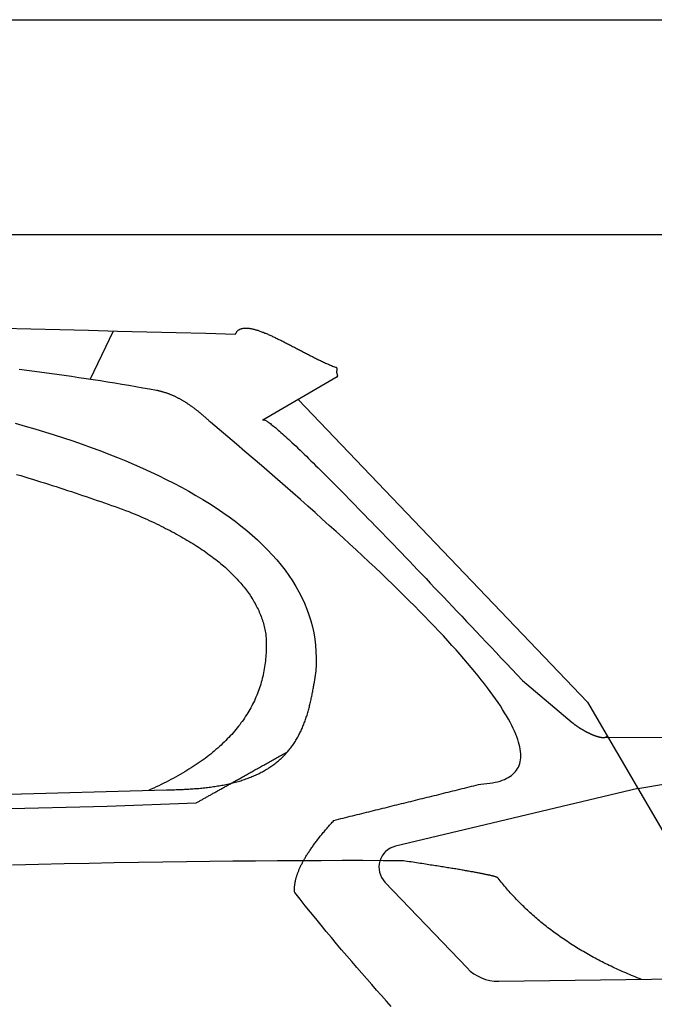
# Model space of a CAD drawing. Extents: x 562 to 7231, y 5917 to 11876.
# Tile 67 of 69: x 5041 to 5632, y 10650 to 11566. Entities that reach past the tile are written whole.
import ezdxf

# ---------------------------------------------------------------- set-up
doc = ezdxf.new("R2010")
doc.units = 0
doc.layers.get('0').update_dxf_attribs({"linetype": 'CONTINUOUS'})
doc.layers.add('CAR', color=10, linetype='CONTINUOUS')

msp = doc.modelspace()

# ---------------------------------------------------------------- linework, layer by layer
for p, q in [((872.775, 11565.902), (6472.775, 11565.902)), ((6272.775, 11365.902), (1072.775, 11365.902))]:
    msp.add_line(p, q)
at = {"layer": 'CAR'}
for p, q in [((5106.649, 11231.351), (5128.248, 11276.436)), ((5336.613, 11233.748), (5267.239, 11193.368)), ((5300.153, 11212.526), (5569.459, 10931.242)), ((5508.778, 10951.264), (5555.082, 10912.247)), ((5569.459, 10931.242), (5662.907, 10770.695)), ((5583.781, 10898.326), (5648.13, 10898.54)), ((5616.183, 10850.968), (5643.803, 10855.46)), ((2526.608, 10777.543), (5177.571, 10849.484)), ((5616.183, 10850.968), (5390.693, 10797.1)), ((2479.88, 10767.381), (5122.349, 10834.522)), ((5122.349, 10834.522), (5205.191, 10837.435)), ((5380.892, 10763.818), (5457.355, 10683.936)), ((5486.799, 10671.599), (5698.53, 10674.505))]:
    msp.add_line(p, q, dxfattribs=at)
for points in [[(5025.06, 11279.1, 0), (5051.62, 11278.4, 0), (5078.34, 11277.7, 0), (5105.22, 11277, 0), (5132.24, 11276.3, 0), (5159.42, 11275.6, 0), (5186.75, 11274.9, 0), (5214.23, 11274.2, 0), (5241.87, 11273.4, 0)], [(5241.87, 11273.4, 0), (5242.07, 11273.9, 0), (5242.28, 11274.3, 0), (5242.51, 11274.7, 0), (5242.75, 11275.1, 0), (5243, 11275.5, 0), (5243.27, 11275.8, 0), (5243.56, 11276.2, 0), (5243.85, 11276.5, 0), (5244.17, 11276.8, 0), (5244.49, 11277, 0), (5244.83, 11277.3, 0), (5245.18, 11277.5, 0), (5245.54, 11277.8, 0), (5245.92, 11278, 0), (5246.31, 11278.2, 0), (5246.71, 11278.3, 0), (5247.13, 11278.5, 0), (5247.56, 11278.6, 0), (5248, 11278.7, 0), (5248.45, 11278.8, 0), (5248.91, 11278.9, 0), (5249.39, 11279, 0), (5249.88, 11279.1, 0), (5250.37, 11279.1, 0), (5250.88, 11279.1, 0), (5251.41, 11279.1, 0), (5251.94, 11279.1, 0), (5252.48, 11279.1, 0), (5253.04, 11279.1, 0), (5253.6, 11279, 0), (5254.18, 11279, 0), (5254.76, 11278.9, 0), (5255.36, 11278.8, 0), (5255.96, 11278.7, 0), (5256.58, 11278.6, 0), (5257.2, 11278.5, 0), (5257.84, 11278.3, 0), (5258.48, 11278.2, 0), (5259.14, 11278, 0), (5259.8, 11277.8, 0), (5260.47, 11277.6, 0), (5261.15, 11277.4, 0), (5261.84, 11277.2, 0), (5262.54, 11277, 0), (5263.24, 11276.8, 0), (5263.96, 11276.5, 0), (5264.68, 11276.3, 0), (5265.41, 11276, 0), (5266.15, 11275.7, 0), (5266.89, 11275.4, 0), (5267.65, 11275.2, 0), (5268.41, 11274.9, 0), (5269.18, 11274.5, 0), (5269.95, 11274.2, 0), (5270.73, 11273.9, 0), (5271.52, 11273.6, 0), (5272.32, 11273.2, 0), (5273.12, 11272.9, 0), (5273.93, 11272.5, 0), (5274.74, 11272.1, 0), (5275.56, 11271.8, 0), (5276.39, 11271.4, 0), (5277.22, 11271, 0), (5278.06, 11270.6, 0), (5278.9, 11270.2, 0), (5279.75, 11269.8, 0), (5280.6, 11269.4, 0), (5281.46, 11268.9, 0), (5282.33, 11268.5, 0), (5283.19, 11268.1, 0), (5284.07, 11267.7, 0), (5284.94, 11267.2, 0), (5285.83, 11266.8, 0), (5286.71, 11266.3, 0), (5287.6, 11265.9, 0), (5288.49, 11265.4, 0), (5289.39, 11265, 0), (5290.29, 11264.5, 0), (5291.2, 11264, 0), (5292.1, 11263.6, 0), (5293.01, 11263.1, 0), (5293.93, 11262.6, 0), (5294.84, 11262.1, 0), (5295.76, 11261.7, 0), (5296.68, 11261.2, 0), (5297.61, 11260.7, 0), (5298.53, 11260.2, 0), (5299.46, 11259.7, 0), (5300.39, 11259.2, 0), (5301.32, 11258.8, 0), (5302.25, 11258.3, 0), (5303.19, 11257.8, 0), (5304.12, 11257.3, 0), (5305.06, 11256.8, 0), (5306, 11256.3, 0), (5306.94, 11255.8, 0), (5307.88, 11255.3, 0), (5308.82, 11254.9, 0), (5309.76, 11254.4, 0), (5310.7, 11253.9, 0), (5311.64, 11253.4, 0), (5312.58, 11252.9, 0), (5313.52, 11252.5, 0), (5314.46, 11252, 0), (5315.4, 11251.5, 0), (5316.34, 11251.1, 0), (5317.28, 11250.6, 0), (5318.22, 11250.1, 0), (5319.16, 11249.7, 0), (5320.09, 11249.2, 0), (5321.03, 11248.8, 0), (5321.96, 11248.3, 0), (5322.89, 11247.9, 0), (5323.82, 11247.5, 0), (5324.75, 11247, 0), (5325.68, 11246.6, 0), (5326.6, 11246.2, 0), (5327.52, 11245.8, 0), (5328.44, 11245.4, 0), (5329.36, 11244.9, 0), (5330.27, 11244.6, 0), (5331.18, 11244.2, 0), (5332.09, 11243.8, 0), (5332.99, 11243.4, 0), (5333.89, 11243, 0), (5334.79, 11242.7, 0), (5335.68, 11242.3, 0)], [(5168.41, 11221.1, 0), (5162.03, 11222.2, 0), (5155.61, 11223.3, 0), (5149.16, 11224.4, 0), (5142.66, 11225.6, 0), (5136.13, 11226.6, 0), (5129.56, 11227.7, 0), (5122.95, 11228.8, 0), (5116.3, 11229.9, 0), (5109.62, 11230.9, 0), (5102.89, 11231.9, 0), (5096.13, 11232.9, 0), (5089.33, 11233.9, 0), (5082.5, 11234.9, 0), (5075.62, 11235.9, 0), (5068.7, 11236.9, 0), (5061.75, 11237.8, 0), (5054.76, 11238.8, 0), (5047.73, 11239.7, 0), (5040.67, 11240.6, 0)], [(5336.61, 11233.7, 0), (5336.65, 11233.8, 0), (5336.69, 11233.8, 0), (5336.72, 11233.9, 0), (5336.76, 11233.9, 0), (5336.78, 11234, 0), (5336.81, 11234, 0), (5336.83, 11234, 0), (5336.86, 11234.1, 0), (5336.88, 11234.1, 0), (5336.89, 11234.2, 0), (5336.91, 11234.2, 0), (5336.92, 11234.3, 0), (5336.93, 11234.3, 0), (5336.94, 11234.4, 0), (5336.95, 11234.4, 0), (5336.96, 11234.5, 0), (5336.96, 11234.5, 0), (5336.96, 11234.5, 0), (5336.96, 11234.6, 0), (5336.96, 11234.6, 0), (5336.96, 11234.7, 0), (5336.96, 11234.7, 0), (5336.96, 11234.8, 0), (5336.95, 11234.8, 0), (5336.94, 11234.9, 0), (5336.94, 11234.9, 0), (5336.93, 11235, 0), (5336.92, 11235, 0), (5336.91, 11235.1, 0), (5336.9, 11235.1, 0), (5336.89, 11235.2, 0), (5336.88, 11235.2, 0), (5336.86, 11235.3, 0), (5336.85, 11235.3, 0), (5336.84, 11235.4, 0), (5336.82, 11235.4, 0), (5336.81, 11235.5, 0), (5336.79, 11235.5, 0), (5336.78, 11235.6, 0), (5336.76, 11235.6, 0), (5336.74, 11235.7, 0), (5336.73, 11235.8, 0), (5336.71, 11235.8, 0), (5336.7, 11235.9, 0), (5336.68, 11235.9, 0), (5336.66, 11236, 0), (5336.65, 11236, 0), (5336.63, 11236.1, 0), (5336.61, 11236.1, 0), (5336.6, 11236.2, 0), (5336.58, 11236.3, 0), (5336.56, 11236.3, 0), (5336.55, 11236.4, 0), (5336.53, 11236.4, 0), (5336.52, 11236.5, 0), (5336.5, 11236.6, 0), (5336.49, 11236.6, 0), (5336.47, 11236.7, 0), (5336.46, 11236.7, 0), (5336.45, 11236.8, 0), (5336.43, 11236.8, 0), (5336.42, 11236.9, 0), (5336.41, 11237, 0), (5336.4, 11237, 0), (5336.39, 11237.1, 0), (5336.37, 11237.2, 0), (5336.36, 11237.2, 0), (5336.35, 11237.3, 0), (5336.35, 11237.3, 0), (5336.34, 11237.4, 0), (5336.33, 11237.5, 0), (5336.32, 11237.5, 0), (5336.31, 11237.6, 0), (5336.31, 11237.7, 0), (5336.3, 11237.7, 0), (5336.3, 11237.8, 0), (5336.29, 11237.8, 0), (5336.29, 11237.9, 0), (5336.28, 11238, 0), (5336.28, 11238, 0), (5336.28, 11238.1, 0), (5336.28, 11238.2, 0), (5336.27, 11238.2, 0), (5336.27, 11238.3, 0), (5336.27, 11238.4, 0), (5336.27, 11238.4, 0), (5336.27, 11238.5, 0), (5336.28, 11238.5, 0), (5336.28, 11238.6, 0), (5336.28, 11238.7, 0), (5336.28, 11238.7, 0), (5336.29, 11238.8, 0), (5336.29, 11238.9, 0), (5336.29, 11238.9, 0), (5336.3, 11239, 0), (5336.3, 11239.1, 0), (5336.31, 11239.1, 0), (5336.31, 11239.2, 0), (5336.32, 11239.3, 0), (5336.33, 11239.3, 0), (5336.33, 11239.4, 0), (5336.34, 11239.5, 0), (5336.35, 11239.5, 0), (5336.36, 11239.6, 0), (5336.36, 11239.6, 0), (5336.37, 11239.7, 0), (5336.38, 11239.8, 0), (5336.39, 11239.8, 0), (5336.39, 11239.9, 0), (5336.4, 11240, 0), (5336.41, 11240, 0), (5336.42, 11240.1, 0), (5336.42, 11240.1, 0), (5336.43, 11240.2, 0), (5336.44, 11240.3, 0), (5336.45, 11240.3, 0), (5336.45, 11240.4, 0), (5336.46, 11240.4, 0), (5336.46, 11240.5, 0), (5336.47, 11240.6, 0), (5336.47, 11240.6, 0), (5336.48, 11240.7, 0), (5336.48, 11240.7, 0), (5336.49, 11240.8, 0), (5336.49, 11240.9, 0), (5336.49, 11240.9, 0), (5336.49, 11241, 0), (5336.49, 11241, 0), (5336.49, 11241.1, 0), (5336.49, 11241.1, 0), (5336.48, 11241.2, 0), (5336.48, 11241.2, 0), (5336.47, 11241.3, 0), (5336.47, 11241.3, 0), (5336.46, 11241.4, 0), (5336.45, 11241.4, 0), (5336.44, 11241.5, 0), (5336.43, 11241.5, 0), (5336.41, 11241.6, 0), (5336.4, 11241.6, 0), (5336.38, 11241.7, 0), (5336.36, 11241.7, 0), (5336.34, 11241.8, 0), (5336.32, 11241.8, 0), (5336.29, 11241.8, 0), (5336.27, 11241.9, 0), (5336.24, 11241.9, 0), (5336.2, 11242, 0), (5336.17, 11242, 0), (5336.13, 11242, 0), (5336.09, 11242.1, 0), (5336.05, 11242.1, 0), (5336.01, 11242.1, 0), (5335.96, 11242.2, 0), (5335.91, 11242.2, 0), (5335.86, 11242.2, 0), (5335.8, 11242.3, 0), (5335.74, 11242.3, 0), (5335.68, 11242.3, 0)], [(5218.62, 11191.5, 0), (5218.07, 11192.1, 0), (5217.51, 11192.6, 0), (5216.96, 11193.1, 0), (5216.41, 11193.6, 0), (5215.85, 11194.1, 0), (5215.3, 11194.7, 0), (5214.75, 11195.2, 0), (5214.2, 11195.6, 0), (5213.65, 11196.1, 0), (5213.09, 11196.6, 0), (5212.55, 11197.1, 0), (5212, 11197.6, 0), (5211.45, 11198.1, 0), (5210.9, 11198.5, 0), (5210.35, 11199, 0), (5209.8, 11199.5, 0), (5209.26, 11199.9, 0), (5208.71, 11200.4, 0), (5208.17, 11200.8, 0), (5207.62, 11201.2, 0), (5207.08, 11201.7, 0), (5206.53, 11202.1, 0), (5205.99, 11202.5, 0), (5205.45, 11203, 0), (5204.91, 11203.4, 0), (5204.37, 11203.8, 0), (5203.83, 11204.2, 0), (5203.29, 11204.6, 0), (5202.75, 11205, 0), (5202.21, 11205.4, 0), (5201.67, 11205.8, 0), (5201.13, 11206.2, 0), (5200.59, 11206.5, 0), (5200.06, 11206.9, 0), (5199.52, 11207.3, 0), (5198.99, 11207.7, 0), (5198.45, 11208, 0), (5197.92, 11208.4, 0), (5197.38, 11208.7, 0), (5196.85, 11209.1, 0), (5196.32, 11209.4, 0), (5195.79, 11209.8, 0), (5195.25, 11210.1, 0), (5194.72, 11210.4, 0), (5194.19, 11210.8, 0), (5193.66, 11211.1, 0), (5193.13, 11211.4, 0), (5192.61, 11211.7, 0), (5192.08, 11212, 0), (5191.55, 11212.3, 0), (5191.02, 11212.6, 0), (5190.5, 11212.9, 0), (5189.97, 11213.2, 0), (5189.45, 11213.5, 0), (5188.92, 11213.7, 0), (5188.4, 11214, 0), (5187.87, 11214.3, 0), (5187.35, 11214.5, 0), (5186.83, 11214.8, 0), (5186.31, 11215.1, 0), (5185.79, 11215.3, 0), (5185.27, 11215.6, 0), (5184.75, 11215.8, 0), (5184.23, 11216, 0), (5183.71, 11216.3, 0), (5183.19, 11216.5, 0), (5182.67, 11216.7, 0), (5182.15, 11216.9, 0), (5181.64, 11217.1, 0), (5181.12, 11217.4, 0), (5180.61, 11217.6, 0), (5180.09, 11217.8, 0), (5179.58, 11218, 0), (5179.06, 11218.1, 0), (5178.55, 11218.3, 0), (5178.04, 11218.5, 0), (5177.53, 11218.7, 0), (5177.01, 11218.9, 0), (5176.5, 11219, 0), (5175.99, 11219.2, 0), (5175.48, 11219.3, 0), (5174.98, 11219.5, 0), (5174.47, 11219.6, 0), (5173.96, 11219.8, 0), (5173.45, 11219.9, 0), (5172.94, 11220.1, 0), (5172.44, 11220.2, 0), (5171.93, 11220.3, 0), (5171.43, 11220.4, 0), (5170.92, 11220.5, 0), (5170.42, 11220.7, 0), (5169.92, 11220.8, 0), (5169.41, 11220.9, 0), (5168.91, 11221, 0), (5168.41, 11221.1, 0)], [(5470.15, 10855, 0), (5473.05, 10855.2, 0), (5475.84, 10855.5, 0), (5478.5, 10855.8, 0), (5481.05, 10856.2, 0), (5483.48, 10856.7, 0), (5485.79, 10857.2, 0), (5487.98, 10857.8, 0), (5490.06, 10858.5, 0), (5492.01, 10859.3, 0), (5493.85, 10860.1, 0), (5495.57, 10861, 0), (5497.18, 10862, 0), (5498.66, 10863, 0), (5500.03, 10864.2, 0), (5501.28, 10865.4, 0), (5502.41, 10866.6, 0), (5503.42, 10867.9, 0), (5504.31, 10869.4, 0), (5505.09, 10870.8, 0), (5505.75, 10872.4, 0), (5506.29, 10874, 0), (5506.71, 10875.7, 0), (5507.01, 10877.4, 0), (5507.2, 10879.3, 0), (5507.27, 10881.2, 0), (5507.22, 10883.1, 0), (5507.05, 10885.2, 0), (5506.76, 10887.3, 0), (5506.36, 10889.5, 0), (5505.84, 10891.8, 0), (5505.2, 10894.1, 0), (5504.44, 10896.5, 0), (5503.56, 10899, 0), (5502.57, 10901.5, 0), (5501.45, 10904.1, 0), (5500.22, 10906.8, 0), (5498.87, 10909.6, 0), (5497.41, 10912.4, 0), (5495.82, 10915.3, 0), (5494.12, 10918.3, 0), (5492.3, 10921.3, 0), (5490.36, 10924.4, 0), (5488.3, 10927.6, 0), (5486.12, 10930.9, 0), (5483.83, 10934.2, 0), (5481.42, 10937.6, 0), (5478.89, 10941.1, 0), (5476.24, 10944.6, 0), (5473.48, 10948.2, 0), (5470.59, 10951.9, 0), (5467.59, 10955.7, 0), (5464.47, 10959.5, 0), (5461.23, 10963.4, 0), (5457.88, 10967.4, 0), (5454.4, 10971.4, 0), (5450.81, 10975.5, 0), (5447.1, 10979.7, 0), (5443.27, 10984, 0), (5439.33, 10988.3, 0), (5435.26, 10992.7, 0), (5431.08, 10997.2, 0), (5426.78, 11001.7, 0), (5422.36, 11006.3, 0), (5417.82, 11011, 0), (5413.17, 11015.7, 0), (5408.4, 11020.6, 0), (5403.5, 11025.5, 0), (5398.5, 11030.4, 0), (5393.37, 11035.5, 0), (5388.12, 11040.6, 0), (5382.76, 11045.8, 0), (5377.28, 11051, 0), (5371.68, 11056.3, 0), (5365.96, 11061.7, 0), (5360.13, 11067.2, 0), (5354.17, 11072.8, 0), (5348.1, 11078.4, 0), (5341.91, 11084, 0), (5335.6, 11089.8, 0), (5329.18, 11095.6, 0), (5322.64, 11101.5, 0), (5315.97, 11107.5, 0), (5309.19, 11113.5, 0), (5302.3, 11119.6, 0), (5295.28, 11125.8, 0), (5288.15, 11132.1, 0), (5280.89, 11138.4, 0), (5273.52, 11144.8, 0), (5266.03, 11151.3, 0), (5258.43, 11157.8, 0), (5250.7, 11164.4, 0), (5242.86, 11171.1, 0), (5234.9, 11177.8, 0), (5226.82, 11184.7, 0), (5218.62, 11191.5, 0)], [(5267.24, 11193.4, 0), (5267.35, 11193.6, 0), (5267.51, 11193.7, 0), (5267.73, 11193.8, 0), (5267.99, 11193.8, 0), (5268.31, 11193.8, 0), (5268.68, 11193.7, 0), (5269.1, 11193.5, 0), (5269.58, 11193.3, 0), (5270.1, 11193, 0), (5270.68, 11192.7, 0), (5271.31, 11192.3, 0), (5271.99, 11191.9, 0), (5272.72, 11191.4, 0), (5273.5, 11190.8, 0), (5274.34, 11190.2, 0), (5275.22, 11189.5, 0), (5276.16, 11188.8, 0), (5277.15, 11188, 0), (5278.2, 11187.1, 0), (5279.29, 11186.2, 0), (5280.44, 11185.3, 0), (5281.63, 11184.2, 0), (5282.88, 11183.1, 0), (5284.18, 11182, 0), (5285.54, 11180.8, 0), (5286.94, 11179.5, 0), (5288.4, 11178.2, 0), (5289.9, 11176.8, 0), (5291.46, 11175.4, 0), (5293.08, 11173.9, 0), (5294.74, 11172.3, 0), (5296.45, 11170.7, 0), (5298.22, 11169.1, 0), (5300.04, 11167.3, 0), (5301.91, 11165.5, 0), (5303.83, 11163.7, 0), (5305.8, 11161.8, 0), (5307.83, 11159.8, 0), (5309.91, 11157.8, 0), (5312.03, 11155.7, 0), (5314.21, 11153.6, 0), (5316.45, 11151.4, 0), (5318.73, 11149.1, 0), (5321.07, 11146.8, 0), (5323.45, 11144.4, 0), (5325.89, 11142, 0), (5328.38, 11139.5, 0), (5330.93, 11137, 0), (5333.52, 11134.4, 0), (5336.17, 11131.7, 0), (5338.86, 11129, 0), (5341.61, 11126.2, 0), (5344.41, 11123.3, 0), (5347.27, 11120.4, 0), (5350.17, 11117.5, 0), (5353.13, 11114.5, 0), (5356.14, 11111.4, 0), (5359.2, 11108.3, 0), (5362.31, 11105.1, 0), (5365.47, 11101.8, 0), (5368.69, 11098.5, 0), (5371.95, 11095.2, 0), (5375.27, 11091.7, 0), (5378.64, 11088.2, 0), (5382.06, 11084.7, 0), (5385.54, 11081.1, 0), (5389.06, 11077.4, 0), (5392.64, 11073.7, 0), (5396.27, 11069.9, 0), (5399.95, 11066.1, 0), (5403.68, 11062.2, 0), (5407.47, 11058.3, 0), (5411.3, 11054.3, 0), (5415.19, 11050.2, 0), (5419.13, 11046.1, 0), (5423.12, 11041.9, 0), (5427.16, 11037.6, 0), (5431.26, 11033.3, 0), (5435.4, 11029, 0), (5439.6, 11024.6, 0), (5443.85, 11020.1, 0), (5448.15, 11015.5, 0), (5452.51, 11011, 0), (5456.91, 11006.3, 0), (5461.37, 11001.6, 0), (5465.88, 10996.8, 0), (5470.44, 10992, 0), (5475.05, 10987.1, 0), (5479.71, 10982.2, 0), (5484.43, 10977.2, 0), (5489.19, 10972.1, 0), (5494.01, 10967, 0), (5498.88, 10961.8, 0), (5503.8, 10956.6, 0), (5508.78, 10951.3, 0)], [(5037.05, 11190.6, 0), (5046.23, 11188, 0), (5055.32, 11185.3, 0), (5064.29, 11182.6, 0), (5073.16, 11179.8, 0), (5081.92, 11177, 0), (5090.57, 11174.1, 0), (5099.1, 11171.1, 0), (5107.51, 11168.1, 0), (5115.8, 11165.1, 0), (5123.97, 11161.9, 0), (5132.01, 11158.8, 0), (5139.93, 11155.5, 0), (5147.72, 11152.2, 0), (5155.37, 11148.8, 0), (5162.89, 11145.4, 0), (5170.27, 11141.9, 0), (5177.51, 11138.4, 0), (5184.61, 11134.8, 0), (5191.56, 11131.1, 0), (5198.36, 11127.3, 0), (5205.01, 11123.5, 0), (5211.5, 11119.7, 0), (5217.83, 11115.8, 0), (5224, 11111.8, 0), (5230.01, 11107.7, 0), (5235.85, 11103.6, 0), (5241.52, 11099.4, 0), (5247.01, 11095.1, 0), (5252.32, 11090.8, 0), (5257.45, 11086.4, 0), (5262.4, 11082, 0), (5267.16, 11077.4, 0), (5271.73, 11072.9, 0), (5276.1, 11068.2, 0), (5280.27, 11063.5, 0), (5284.24, 11058.7, 0), (5288, 11053.8, 0), (5291.56, 11048.9, 0), (5294.89, 11043.9, 0), (5298.01, 11038.8, 0), (5300.91, 11033.7, 0), (5303.58, 11028.4, 0), (5306.02, 11023.2, 0), (5308.23, 11017.8, 0), (5310.2, 11012.4, 0), (5311.92, 11006.9, 0), (5313.4, 11001.3, 0), (5314.63, 10995.6, 0), (5315.61, 10989.9, 0), (5316.32, 10984.1, 0), (5316.77, 10978.3, 0), (5316.95, 10972.3, 0), (5316.86, 10966.3, 0), (5316.49, 10960.2, 0), (5315.84, 10954.1, 0), (5314.9, 10947.8, 0)], [(5038.29, 11143, 0), (5042.04, 11141.9, 0), (5045.77, 11140.7, 0), (5049.49, 11139.6, 0), (5053.19, 11138.5, 0), (5056.87, 11137.3, 0), (5060.53, 11136.2, 0), (5064.18, 11135, 0), (5067.81, 11133.9, 0), (5071.42, 11132.7, 0), (5075.02, 11131.6, 0), (5078.6, 11130.4, 0), (5082.15, 11129.3, 0), (5085.69, 11128.1, 0), (5089.21, 11127, 0), (5092.71, 11125.8, 0), (5096.19, 11124.6, 0), (5099.66, 11123.5, 0), (5103.1, 11122.3, 0), (5106.52, 11121.2, 0), (5109.92, 11120, 0), (5113.3, 11118.8, 0), (5116.66, 11117.7, 0), (5120, 11116.5, 0), (5123.31, 11115.4, 0), (5126.61, 11114.2, 0), (5129.88, 11113, 0), (5133.13, 11111.9, 0), (5136.36, 11110.7, 0), (5139.56, 11109.5, 0), (5142.74, 11108.4, 0)], [(5142.74, 11108.4, 0), (5145.18, 11107.4, 0), (5147.6, 11106.4, 0), (5150, 11105.3, 0), (5152.37, 11104.3, 0), (5154.72, 11103.3, 0), (5157.04, 11102.3, 0), (5159.34, 11101.2, 0), (5161.62, 11100.2, 0), (5163.87, 11099.1, 0), (5166.1, 11098.1, 0), (5168.31, 11097.1, 0), (5170.5, 11096, 0), (5172.66, 11094.9, 0), (5174.79, 11093.9, 0), (5176.91, 11092.8, 0), (5179, 11091.7, 0), (5181.07, 11090.7, 0), (5183.11, 11089.6, 0), (5185.13, 11088.5, 0), (5187.13, 11087.4, 0), (5189.1, 11086.3, 0), (5191.05, 11085.2, 0), (5192.97, 11084.1, 0), (5194.88, 11083, 0), (5196.76, 11081.9, 0), (5198.61, 11080.8, 0), (5200.44, 11079.7, 0), (5202.25, 11078.6, 0), (5204.04, 11077.5, 0), (5205.8, 11076.3, 0), (5207.54, 11075.2, 0), (5209.26, 11074.1, 0), (5210.95, 11072.9, 0), (5212.62, 11071.8, 0), (5214.26, 11070.6, 0), (5215.88, 11069.5, 0), (5217.48, 11068.3, 0), (5219.06, 11067.2, 0), (5220.61, 11066, 0), (5222.14, 11064.9, 0), (5223.64, 11063.7, 0), (5225.12, 11062.5, 0), (5226.58, 11061.3, 0), (5228.01, 11060.2, 0), (5229.42, 11059, 0), (5230.81, 11057.8, 0), (5232.18, 11056.6, 0), (5233.52, 11055.4, 0), (5234.83, 11054.2, 0), (5236.13, 11053, 0), (5237.4, 11051.8, 0), (5238.64, 11050.5, 0), (5239.87, 11049.3, 0), (5241.07, 11048.1, 0), (5242.24, 11046.9, 0), (5243.4, 11045.7, 0), (5244.53, 11044.4, 0), (5245.63, 11043.2, 0), (5246.71, 11041.9, 0), (5247.77, 11040.7, 0), (5248.81, 11039.4, 0), (5249.82, 11038.2, 0), (5250.81, 11036.9, 0), (5251.78, 11035.7, 0), (5252.72, 11034.4, 0), (5253.64, 11033.1, 0), (5254.53, 11031.9, 0), (5255.4, 11030.6, 0), (5256.25, 11029.3, 0), (5257.08, 11028, 0), (5257.88, 11026.7, 0), (5258.66, 11025.4, 0), (5259.41, 11024.1, 0), (5260.14, 11022.8, 0), (5260.85, 11021.5, 0), (5261.54, 11020.2, 0), (5262.2, 11018.9, 0), (5262.83, 11017.6, 0), (5263.45, 11016.3, 0), (5264.04, 11014.9, 0), (5264.61, 11013.6, 0), (5265.15, 11012.3, 0), (5265.67, 11010.9, 0), (5266.17, 11009.6, 0), (5266.64, 11008.2, 0), (5267.09, 11006.9, 0), (5267.52, 11005.5, 0), (5267.92, 11004.2, 0), (5268.3, 11002.8, 0), (5268.66, 11001.4, 0), (5268.99, 11000.1, 0), (5269.3, 10998.7, 0), (5269.58, 10997.3, 0), (5269.85, 10995.9, 0), (5270.09, 10994.5, 0)], [(5270.09, 10994.5, 0), (5270.23, 10992.6, 0), (5270.34, 10990.6, 0), (5270.42, 10988.6, 0), (5270.48, 10986.7, 0), (5270.51, 10984.7, 0), (5270.51, 10982.8, 0), (5270.48, 10980.9, 0), (5270.43, 10979, 0), (5270.35, 10977.1, 0), (5270.24, 10975.2, 0), (5270.11, 10973.3, 0), (5269.95, 10971.4, 0), (5269.76, 10969.5, 0), (5269.54, 10967.7, 0), (5269.29, 10965.8, 0), (5269.02, 10964, 0), (5268.72, 10962.2, 0), (5268.4, 10960.3, 0), (5268.04, 10958.5, 0), (5267.66, 10956.7, 0), (5267.25, 10954.9, 0), (5266.81, 10953.2, 0), (5266.35, 10951.4, 0), (5265.86, 10949.6, 0), (5265.34, 10947.9, 0), (5264.79, 10946.1, 0), (5264.22, 10944.4, 0), (5263.62, 10942.7, 0), (5262.99, 10941, 0), (5262.34, 10939.3, 0), (5261.65, 10937.6, 0), (5260.94, 10935.9, 0), (5260.2, 10934.2, 0), (5259.44, 10932.5, 0), (5258.65, 10930.9, 0), (5257.83, 10929.2, 0), (5256.98, 10927.6, 0), (5256.1, 10926, 0), (5255.2, 10924.4, 0), (5254.27, 10922.7, 0), (5253.31, 10921.1, 0), (5252.33, 10919.6, 0), (5251.32, 10918, 0), (5250.28, 10916.4, 0), (5249.21, 10914.8, 0), (5248.12, 10913.3, 0), (5246.99, 10911.8, 0), (5245.85, 10910.2, 0), (5244.67, 10908.7, 0), (5243.47, 10907.2, 0), (5242.23, 10905.7, 0), (5240.98, 10904.2, 0), (5239.69, 10902.7, 0), (5238.38, 10901.2, 0), (5237.04, 10899.8, 0), (5235.67, 10898.3, 0), (5234.27, 10896.9, 0), (5232.85, 10895.4, 0), (5231.4, 10894, 0), (5229.92, 10892.6, 0), (5228.41, 10891.2, 0), (5226.88, 10889.8, 0), (5225.32, 10888.4, 0), (5223.73, 10887, 0), (5222.12, 10885.6, 0), (5220.48, 10884.3, 0), (5218.81, 10882.9, 0), (5217.11, 10881.6, 0), (5215.39, 10880.3, 0), (5213.63, 10878.9, 0), (5211.85, 10877.6, 0), (5210.05, 10876.3, 0), (5208.21, 10875, 0), (5206.35, 10873.8, 0), (5204.46, 10872.5, 0), (5202.55, 10871.2, 0), (5200.6, 10870, 0), (5198.63, 10868.7, 0), (5196.63, 10867.5, 0), (5194.61, 10866.3, 0), (5192.55, 10865, 0), (5190.47, 10863.8, 0), (5188.36, 10862.6, 0), (5186.23, 10861.5, 0), (5184.06, 10860.3, 0), (5181.87, 10859.1, 0), (5179.66, 10858, 0), (5177.41, 10856.8, 0), (5175.14, 10855.7, 0), (5172.84, 10854.5, 0), (5170.51, 10853.4, 0), (5168.16, 10852.3, 0), (5165.77, 10851.2, 0), (5163.36, 10850.1, 0), (5160.93, 10849, 0)], [(5177.57, 10849.5, 0), (5178.84, 10849.5, 0), (5180.11, 10849.6, 0), (5181.39, 10849.6, 0), (5182.67, 10849.6, 0), (5183.96, 10849.7, 0), (5185.26, 10849.7, 0), (5186.57, 10849.8, 0), (5187.88, 10849.8, 0), (5189.19, 10849.9, 0), (5190.51, 10849.9, 0), (5191.84, 10850, 0), (5193.16, 10850, 0), (5194.5, 10850.1, 0), (5195.83, 10850.2, 0), (5197.17, 10850.3, 0), (5198.51, 10850.3, 0), (5199.85, 10850.4, 0), (5201.19, 10850.5, 0), (5202.53, 10850.6, 0), (5203.88, 10850.7, 0), (5205.22, 10850.8, 0), (5206.57, 10850.9, 0), (5207.91, 10851, 0), (5209.26, 10851.2, 0), (5210.6, 10851.3, 0), (5211.95, 10851.4, 0), (5213.29, 10851.6, 0), (5214.63, 10851.7, 0), (5215.97, 10851.9, 0), (5217.3, 10852, 0), (5218.63, 10852.2, 0), (5219.96, 10852.4, 0), (5221.29, 10852.6, 0), (5222.61, 10852.8, 0), (5223.93, 10853, 0), (5225.25, 10853.2, 0), (5226.56, 10853.4, 0), (5227.86, 10853.6, 0), (5229.16, 10853.9, 0), (5230.46, 10854.1, 0), (5231.75, 10854.4, 0), (5233.04, 10854.6, 0), (5234.32, 10854.9, 0), (5235.59, 10855.2, 0), (5236.86, 10855.5, 0), (5238.12, 10855.8, 0), (5239.37, 10856.1, 0), (5240.62, 10856.4, 0), (5241.86, 10856.7, 0), (5243.09, 10857, 0), (5244.31, 10857.4, 0), (5245.53, 10857.7, 0), (5246.74, 10858.1, 0), (5247.94, 10858.5, 0), (5249.13, 10858.9, 0), (5250.31, 10859.3, 0), (5251.48, 10859.7, 0), (5252.65, 10860.1, 0), (5253.8, 10860.5, 0), (5254.95, 10861, 0), (5256.09, 10861.4, 0), (5257.22, 10861.9, 0), (5258.33, 10862.3, 0), (5259.44, 10862.8, 0), (5260.54, 10863.3, 0), (5261.63, 10863.8, 0), (5262.71, 10864.3, 0), (5263.77, 10864.8, 0), (5264.83, 10865.3, 0), (5265.87, 10865.9, 0), (5266.91, 10866.4, 0), (5267.93, 10867, 0), (5268.95, 10867.6, 0), (5269.95, 10868.2, 0), (5270.94, 10868.7, 0), (5271.92, 10869.3, 0), (5272.89, 10870, 0), (5273.84, 10870.6, 0), (5274.79, 10871.2, 0), (5275.72, 10871.9, 0), (5276.64, 10872.5, 0), (5277.55, 10873.2, 0), (5278.45, 10873.9, 0), (5279.34, 10874.6, 0), (5280.21, 10875.3, 0), (5281.08, 10876, 0), (5281.93, 10876.7, 0), (5282.77, 10877.4, 0), (5283.59, 10878.2, 0), (5284.41, 10878.9, 0), (5285.21, 10879.7, 0), (5286, 10880.4, 0), (5286.78, 10881.2, 0), (5287.55, 10882, 0), (5288.3, 10882.8, 0), (5289.04, 10883.6, 0), (5289.77, 10884.4, 0), (5290.49, 10885.3, 0), (5291.2, 10886.1, 0), (5291.89, 10886.9, 0), (5292.57, 10887.8, 0), (5293.24, 10888.7, 0), (5293.9, 10889.5, 0), (5294.55, 10890.4, 0), (5295.18, 10891.3, 0), (5295.8, 10892.2, 0), (5296.41, 10893.1, 0), (5297.01, 10894, 0), (5297.6, 10895, 0), (5298.18, 10895.9, 0), (5298.74, 10896.8, 0), (5299.29, 10897.8, 0), (5299.84, 10898.7, 0), (5300.37, 10899.7, 0), (5300.88, 10900.7, 0), (5301.39, 10901.7, 0), (5301.89, 10902.6, 0), (5302.38, 10903.6, 0), (5302.85, 10904.6, 0), (5303.32, 10905.6, 0), (5303.77, 10906.6, 0), (5304.22, 10907.7, 0), (5304.65, 10908.7, 0), (5305.07, 10909.7, 0), (5305.49, 10910.8, 0), (5305.89, 10911.8, 0), (5306.28, 10912.9, 0), (5306.67, 10913.9, 0), (5307.04, 10915, 0), (5307.41, 10916, 0), (5307.77, 10917.1, 0), (5308.11, 10918.2, 0), (5308.45, 10919.2, 0), (5308.78, 10920.3, 0), (5309.11, 10921.4, 0), (5309.42, 10922.5, 0), (5309.73, 10923.6, 0), (5310.03, 10924.7, 0), (5310.32, 10925.8, 0), (5310.6, 10926.9, 0), (5310.88, 10928, 0), (5311.15, 10929.1, 0), (5311.41, 10930.2, 0), (5311.67, 10931.3, 0), (5311.92, 10932.4, 0), (5312.16, 10933.5, 0), (5312.4, 10934.6, 0), (5312.63, 10935.7, 0), (5312.86, 10936.8, 0), (5313.08, 10937.9, 0), (5313.3, 10939, 0), (5313.51, 10940.1, 0), (5313.72, 10941.2, 0), (5313.93, 10942.3, 0), (5314.13, 10943.4, 0), (5314.32, 10944.5, 0), (5314.52, 10945.6, 0), (5314.71, 10946.7, 0), (5314.9, 10947.8, 0)], [(5555.08, 10912.2, 0), (5555.3, 10912.1, 0), (5555.52, 10911.9, 0), (5555.74, 10911.7, 0), (5555.97, 10911.5, 0), (5556.2, 10911.3, 0), (5556.43, 10911.2, 0), (5556.67, 10911, 0), (5556.91, 10910.8, 0), (5557.16, 10910.6, 0), (5557.41, 10910.4, 0), (5557.66, 10910.2, 0), (5557.92, 10910, 0), (5558.17, 10909.8, 0), (5558.44, 10909.7, 0), (5558.7, 10909.5, 0), (5558.97, 10909.3, 0), (5559.23, 10909.1, 0), (5559.51, 10908.9, 0), (5559.78, 10908.7, 0), (5560.06, 10908.5, 0), (5560.33, 10908.3, 0), (5560.61, 10908.2, 0), (5560.89, 10908, 0), (5561.18, 10907.8, 0), (5561.46, 10907.6, 0), (5561.75, 10907.4, 0), (5562.04, 10907.2, 0), (5562.33, 10907.1, 0), (5562.62, 10906.9, 0), (5562.91, 10906.7, 0), (5563.2, 10906.5, 0), (5563.49, 10906.3, 0), (5563.79, 10906.2, 0), (5564.08, 10906, 0), (5564.38, 10905.8, 0), (5564.67, 10905.6, 0), (5564.97, 10905.5, 0), (5565.27, 10905.3, 0), (5565.56, 10905.1, 0), (5565.86, 10904.9, 0), (5566.16, 10904.8, 0), (5566.45, 10904.6, 0), (5566.75, 10904.4, 0), (5567.05, 10904.3, 0), (5567.34, 10904.1, 0), (5567.64, 10904, 0), (5567.93, 10903.8, 0), (5568.23, 10903.6, 0), (5568.52, 10903.5, 0), (5568.82, 10903.3, 0), (5569.11, 10903.2, 0), (5569.4, 10903, 0), (5569.69, 10902.9, 0), (5569.98, 10902.7, 0), (5570.27, 10902.6, 0), (5570.56, 10902.5, 0), (5570.85, 10902.3, 0), (5571.13, 10902.2, 0), (5571.42, 10902.1, 0), (5571.7, 10901.9, 0), (5571.98, 10901.8, 0), (5572.26, 10901.7, 0), (5572.54, 10901.5, 0), (5572.82, 10901.4, 0), (5573.1, 10901.3, 0), (5573.37, 10901.2, 0), (5573.64, 10901.1, 0), (5573.91, 10900.9, 0), (5574.18, 10900.8, 0), (5574.45, 10900.7, 0), (5574.71, 10900.6, 0), (5574.97, 10900.5, 0), (5575.23, 10900.4, 0), (5575.49, 10900.3, 0), (5575.75, 10900.2, 0), (5576, 10900.1, 0), (5576.25, 10900, 0), (5576.5, 10899.9, 0), (5576.75, 10899.8, 0), (5577, 10899.8, 0), (5577.24, 10899.7, 0), (5577.48, 10899.6, 0), (5577.71, 10899.5, 0), (5577.95, 10899.4, 0), (5578.18, 10899.4, 0), (5578.41, 10899.3, 0), (5578.64, 10899.2, 0), (5578.86, 10899.2, 0), (5579.09, 10899.1, 0), (5579.31, 10899.1, 0), (5579.52, 10899, 0), (5579.74, 10898.9, 0), (5579.95, 10898.9, 0), (5580.16, 10898.8, 0), (5580.36, 10898.8, 0), (5580.57, 10898.7, 0), (5580.77, 10898.7, 0), (5580.96, 10898.7, 0), (5581.16, 10898.6, 0), (5581.35, 10898.6, 0), (5581.54, 10898.6, 0), (5581.72, 10898.5, 0), (5581.91, 10898.5, 0), (5582.09, 10898.5, 0), (5582.27, 10898.4, 0), (5582.44, 10898.4, 0), (5582.61, 10898.4, 0), (5582.78, 10898.4, 0), (5582.95, 10898.4, 0), (5583.11, 10898.4, 0), (5583.27, 10898.3, 0), (5583.43, 10898.3, 0), (5583.58, 10898.3, 0), (5583.73, 10898.3, 0), (5583.88, 10898.3, 0), (5584.03, 10898.3, 0), (5584.17, 10898.3, 0), (5584.31, 10898.3, 0), (5584.45, 10898.3, 0), (5584.58, 10898.3, 0), (5584.71, 10898.4, 0), (5584.84, 10898.4, 0), (5584.97, 10898.4, 0), (5585.09, 10898.4, 0), (5585.21, 10898.4, 0), (5585.33, 10898.4, 0), (5585.44, 10898.4, 0), (5585.56, 10898.5, 0), (5585.67, 10898.5, 0), (5585.77, 10898.5, 0), (5585.88, 10898.5, 0), (5585.98, 10898.6, 0), (5586.08, 10898.6, 0), (5586.18, 10898.6, 0), (5586.27, 10898.6, 0), (5586.36, 10898.7, 0), (5586.45, 10898.7, 0), (5586.54, 10898.7, 0), (5586.62, 10898.8, 0), (5586.71, 10898.8, 0), (5586.79, 10898.8, 0), (5586.87, 10898.9, 0), (5586.94, 10898.9, 0), (5587.02, 10899, 0), (5587.09, 10899, 0), (5587.16, 10899, 0), (5587.22, 10899.1, 0), (5587.29, 10899.1, 0), (5587.35, 10899.2, 0), (5587.42, 10899.2, 0), (5587.48, 10899.2, 0), (5587.53, 10899.3, 0), (5587.59, 10899.3, 0), (5587.65, 10899.4, 0), (5587.7, 10899.4, 0), (5587.75, 10899.4, 0), (5587.8, 10899.5, 0), (5587.85, 10899.5, 0), (5587.9, 10899.6, 0)], [(5205.19, 10837.4, 0), (5205.83, 10837.8, 0), (5206.47, 10838.1, 0), (5207.11, 10838.5, 0), (5207.77, 10838.9, 0), (5208.42, 10839.2, 0), (5209.09, 10839.6, 0), (5209.76, 10840, 0), (5210.43, 10840.4, 0), (5211.11, 10840.7, 0), (5211.8, 10841.1, 0), (5212.49, 10841.5, 0), (5213.18, 10841.9, 0), (5213.89, 10842.3, 0), (5214.59, 10842.7, 0), (5215.31, 10843.1, 0), (5216.02, 10843.5, 0), (5216.75, 10843.9, 0), (5217.48, 10844.3, 0), (5218.21, 10844.7, 0), (5218.96, 10845.1, 0), (5219.7, 10845.5, 0), (5220.45, 10846, 0), (5221.21, 10846.4, 0), (5221.97, 10846.8, 0), (5222.74, 10847.2, 0), (5223.52, 10847.7, 0), (5224.3, 10848.1, 0), (5225.08, 10848.6, 0), (5225.87, 10849, 0), (5226.67, 10849.4, 0), (5227.47, 10849.9, 0), (5228.28, 10850.3, 0), (5229.09, 10850.8, 0), (5229.91, 10851.3, 0), (5230.73, 10851.7, 0), (5231.56, 10852.2, 0), (5232.4, 10852.6, 0), (5233.24, 10853.1, 0), (5234.09, 10853.6, 0), (5234.94, 10854.1, 0), (5235.8, 10854.5, 0), (5236.66, 10855, 0), (5237.53, 10855.5, 0), (5238.4, 10856, 0), (5239.28, 10856.5, 0), (5240.16, 10857, 0), (5241.06, 10857.5, 0), (5241.95, 10858, 0), (5242.85, 10858.5, 0), (5243.76, 10859, 0), (5244.67, 10859.5, 0), (5245.59, 10860, 0), (5246.52, 10860.5, 0), (5247.45, 10861.1, 0), (5248.38, 10861.6, 0), (5249.32, 10862.1, 0), (5250.27, 10862.6, 0), (5251.22, 10863.2, 0), (5252.18, 10863.7, 0), (5253.14, 10864.2, 0), (5254.11, 10864.8, 0), (5255.08, 10865.3, 0), (5256.06, 10865.9, 0), (5257.04, 10866.4, 0), (5258.03, 10867, 0), (5259.03, 10867.5, 0), (5260.03, 10868.1, 0), (5261.04, 10868.7, 0), (5262.05, 10869.2, 0), (5263.07, 10869.8, 0), (5264.09, 10870.4, 0), (5265.12, 10871, 0), (5266.16, 10871.5, 0), (5267.2, 10872.1, 0), (5268.24, 10872.7, 0), (5269.3, 10873.3, 0), (5270.35, 10873.9, 0), (5271.41, 10874.5, 0), (5272.48, 10875.1, 0), (5273.56, 10875.7, 0), (5274.64, 10876.3, 0), (5275.72, 10876.9, 0), (5276.81, 10877.5, 0), (5277.91, 10878.1, 0), (5279.01, 10878.7, 0), (5280.11, 10879.3, 0), (5281.23, 10880, 0), (5282.34, 10880.6, 0), (5283.47, 10881.2, 0), (5284.6, 10881.9, 0), (5285.73, 10882.5, 0), (5286.87, 10883.1, 0), (5288.02, 10883.8, 0), (5289.17, 10884.4, 0), (5290.33, 10885.1, 0)], [(5333.5, 10821.2, 0), (5335.67, 10821.7, 0), (5337.84, 10822.3, 0), (5340.01, 10822.8, 0), (5342.18, 10823.3, 0), (5344.35, 10823.9, 0), (5346.52, 10824.4, 0), (5348.68, 10825, 0), (5350.85, 10825.5, 0), (5353.02, 10826, 0), (5355.19, 10826.6, 0), (5357.36, 10827.1, 0), (5359.53, 10827.6, 0), (5361.7, 10828.2, 0), (5363.87, 10828.7, 0), (5366.04, 10829.3, 0), (5368.21, 10829.8, 0), (5370.37, 10830.3, 0), (5372.54, 10830.9, 0), (5374.71, 10831.4, 0), (5376.88, 10831.9, 0), (5379.05, 10832.5, 0), (5381.22, 10833, 0), (5383.39, 10833.5, 0), (5385.56, 10834.1, 0), (5387.73, 10834.6, 0), (5389.9, 10835.2, 0), (5392.07, 10835.7, 0), (5394.23, 10836.2, 0), (5396.4, 10836.8, 0), (5398.57, 10837.3, 0), (5400.74, 10837.8, 0), (5402.91, 10838.4, 0), (5405.08, 10838.9, 0), (5407.25, 10839.4, 0), (5409.42, 10840, 0), (5411.59, 10840.5, 0), (5413.76, 10841.1, 0), (5415.92, 10841.6, 0), (5418.09, 10842.1, 0), (5420.26, 10842.7, 0), (5422.43, 10843.2, 0), (5424.6, 10843.7, 0), (5426.77, 10844.3, 0), (5428.94, 10844.8, 0), (5431.11, 10845.3, 0), (5433.28, 10845.9, 0), (5435.45, 10846.4, 0), (5437.62, 10847, 0), (5439.78, 10847.5, 0), (5441.95, 10848, 0), (5444.12, 10848.6, 0), (5446.29, 10849.1, 0), (5448.46, 10849.6, 0), (5450.63, 10850.2, 0), (5452.8, 10850.7, 0), (5454.97, 10851.2, 0), (5457.14, 10851.8, 0), (5459.31, 10852.3, 0), (5461.47, 10852.9, 0), (5463.64, 10853.4, 0), (5465.81, 10853.9, 0), (5467.98, 10854.5, 0), (5470.15, 10855, 0)], [(5296.98, 10754.1, 0), (5296.93, 10754.6, 0), (5296.89, 10755.1, 0), (5296.85, 10755.7, 0), (5296.83, 10756.2, 0), (5296.81, 10756.7, 0), (5296.81, 10757.2, 0), (5296.81, 10757.8, 0), (5296.83, 10758.3, 0), (5296.85, 10758.9, 0), (5296.88, 10759.4, 0), (5296.92, 10760, 0), (5296.97, 10760.5, 0), (5297.03, 10761.1, 0), (5297.1, 10761.6, 0), (5297.18, 10762.2, 0), (5297.26, 10762.8, 0), (5297.36, 10763.4, 0), (5297.47, 10763.9, 0), (5297.58, 10764.5, 0), (5297.71, 10765.1, 0), (5297.84, 10765.7, 0), (5297.98, 10766.3, 0), (5298.14, 10766.9, 0), (5298.3, 10767.5, 0), (5298.47, 10768.1, 0), (5298.65, 10768.7, 0), (5298.84, 10769.3, 0), (5299.04, 10770, 0), (5299.24, 10770.6, 0), (5299.46, 10771.2, 0), (5299.69, 10771.9, 0), (5299.92, 10772.5, 0), (5300.17, 10773.1, 0), (5300.42, 10773.8, 0), (5300.69, 10774.4, 0), (5300.96, 10775.1, 0), (5301.24, 10775.8, 0), (5301.53, 10776.4, 0), (5301.83, 10777.1, 0), (5302.15, 10777.8, 0), (5302.46, 10778.4, 0), (5302.79, 10779.1, 0), (5303.13, 10779.8, 0), (5303.48, 10780.5, 0), (5303.83, 10781.2, 0), (5304.2, 10781.9, 0), (5304.58, 10782.6, 0), (5304.96, 10783.3, 0), (5305.35, 10784, 0), (5305.76, 10784.7, 0), (5306.17, 10785.4, 0), (5306.59, 10786.2, 0), (5307.02, 10786.9, 0), (5307.46, 10787.6, 0), (5307.91, 10788.4, 0), (5308.37, 10789.1, 0), (5308.84, 10789.8, 0), (5309.32, 10790.6, 0), (5309.8, 10791.3, 0), (5310.3, 10792.1, 0), (5310.8, 10792.9, 0), (5311.32, 10793.6, 0), (5311.84, 10794.4, 0), (5312.37, 10795.2, 0), (5312.92, 10795.9, 0), (5313.47, 10796.7, 0), (5314.03, 10797.5, 0), (5314.6, 10798.3, 0), (5315.18, 10799.1, 0), (5315.77, 10799.9, 0), (5316.36, 10800.7, 0), (5316.97, 10801.5, 0), (5317.59, 10802.3, 0), (5318.21, 10803.1, 0), (5318.85, 10803.9, 0), (5319.49, 10804.8, 0), (5320.15, 10805.6, 0), (5320.81, 10806.4, 0), (5321.48, 10807.3, 0), (5322.16, 10808.1, 0), (5322.85, 10808.9, 0), (5323.55, 10809.8, 0), (5324.26, 10810.6, 0), (5324.98, 10811.5, 0), (5325.71, 10812.4, 0), (5326.45, 10813.2, 0), (5327.19, 10814.1, 0), (5327.95, 10815, 0), (5328.72, 10815.8, 0), (5329.49, 10816.7, 0), (5330.27, 10817.6, 0), (5331.07, 10818.5, 0), (5331.87, 10819.4, 0), (5332.68, 10820.3, 0), (5333.5, 10821.2, 0)], [(5398.05, 10783.6, 0), (5379.42, 10783.7, 0), (5360.44, 10783.8, 0), (5341.12, 10783.8, 0), (5321.45, 10783.7, 0), (5301.45, 10783.7, 0), (5281.09, 10783.5, 0), (5260.4, 10783.4, 0), (5239.35, 10783.2, 0), (5217.97, 10783, 0), (5196.24, 10782.7, 0), (5174.17, 10782.4, 0), (5151.75, 10782, 0), (5128.99, 10781.6, 0), (5105.89, 10781.2, 0), (5082.44, 10780.7, 0), (5058.64, 10780.2, 0), (5034.51, 10779.6, 0)], [(5486.19, 10767.6, 0), (5486.15, 10767.6, 0), (5486.09, 10767.7, 0), (5486.02, 10767.8, 0), (5485.92, 10767.9, 0), (5485.81, 10767.9, 0), (5485.67, 10768, 0), (5485.52, 10768.1, 0), (5485.35, 10768.2, 0), (5485.16, 10768.2, 0), (5484.96, 10768.3, 0), (5484.73, 10768.4, 0), (5484.48, 10768.5, 0), (5484.22, 10768.6, 0), (5483.93, 10768.7, 0), (5483.63, 10768.8, 0), (5483.31, 10768.9, 0), (5482.97, 10769, 0), (5482.61, 10769.1, 0), (5482.23, 10769.2, 0), (5481.83, 10769.3, 0), (5481.42, 10769.4, 0), (5480.98, 10769.5, 0), (5480.53, 10769.6, 0), (5480.05, 10769.7, 0), (5479.56, 10769.8, 0), (5479.05, 10770, 0), (5478.52, 10770.1, 0), (5477.97, 10770.2, 0), (5477.4, 10770.3, 0), (5476.82, 10770.5, 0), (5476.21, 10770.6, 0), (5475.59, 10770.7, 0), (5474.94, 10770.9, 0), (5474.28, 10771, 0), (5473.6, 10771.1, 0), (5472.9, 10771.3, 0), (5472.18, 10771.4, 0), (5471.44, 10771.6, 0), (5470.68, 10771.7, 0), (5469.91, 10771.9, 0), (5469.11, 10772, 0), (5468.3, 10772.2, 0), (5467.46, 10772.3, 0), (5466.61, 10772.5, 0), (5465.74, 10772.7, 0), (5464.85, 10772.8, 0), (5463.94, 10773, 0), (5463.01, 10773.2, 0), (5462.07, 10773.3, 0), (5461.1, 10773.5, 0), (5460.12, 10773.7, 0), (5459.11, 10773.9, 0), (5458.09, 10774, 0), (5457.05, 10774.2, 0), (5455.99, 10774.4, 0), (5454.91, 10774.6, 0), (5453.81, 10774.8, 0), (5452.7, 10775, 0), (5451.56, 10775.2, 0), (5450.4, 10775.4, 0), (5449.23, 10775.6, 0), (5448.04, 10775.8, 0), (5446.83, 10776, 0), (5445.6, 10776.2, 0), (5444.35, 10776.4, 0), (5443.08, 10776.6, 0), (5441.79, 10776.8, 0), (5440.48, 10777, 0), (5439.16, 10777.2, 0), (5437.81, 10777.4, 0), (5436.45, 10777.7, 0), (5435.07, 10777.9, 0), (5433.67, 10778.1, 0), (5432.25, 10778.3, 0), (5430.81, 10778.6, 0), (5429.35, 10778.8, 0), (5427.87, 10779, 0), (5426.38, 10779.3, 0), (5424.86, 10779.5, 0), (5423.33, 10779.7, 0), (5421.77, 10780, 0), (5420.2, 10780.2, 0), (5418.61, 10780.5, 0), (5417, 10780.7, 0), (5415.37, 10781, 0), (5413.73, 10781.2, 0), (5412.06, 10781.5, 0), (5410.38, 10781.8, 0), (5408.67, 10782, 0), (5406.95, 10782.3, 0), (5405.21, 10782.5, 0), (5403.45, 10782.8, 0), (5401.67, 10783.1, 0), (5399.87, 10783.3, 0), (5398.05, 10783.6, 0)], [(5619.28, 10673.4, 0), (5617.47, 10674.1, 0), (5615.67, 10674.8, 0), (5613.87, 10675.6, 0), (5612.09, 10676.3, 0), (5610.31, 10677, 0), (5608.54, 10677.8, 0), (5606.78, 10678.5, 0), (5605.03, 10679.3, 0), (5603.29, 10680, 0), (5601.56, 10680.8, 0), (5599.83, 10681.6, 0), (5598.12, 10682.3, 0), (5596.41, 10683.1, 0), (5594.71, 10683.9, 0), (5593.02, 10684.7, 0), (5591.34, 10685.5, 0), (5589.67, 10686.3, 0), (5588.01, 10687.1, 0), (5586.35, 10687.9, 0), (5584.71, 10688.8, 0), (5583.07, 10689.6, 0), (5581.44, 10690.4, 0), (5579.82, 10691.3, 0), (5578.21, 10692.1, 0), (5576.61, 10693, 0), (5575.02, 10693.8, 0), (5573.43, 10694.7, 0), (5571.86, 10695.6, 0), (5570.29, 10696.4, 0), (5568.73, 10697.3, 0), (5567.18, 10698.2, 0), (5565.64, 10699.1, 0), (5564.11, 10700, 0), (5562.59, 10700.9, 0), (5561.07, 10701.8, 0), (5559.57, 10702.8, 0), (5558.07, 10703.7, 0), (5556.58, 10704.6, 0), (5555.1, 10705.6, 0), (5553.63, 10706.5, 0), (5552.17, 10707.4, 0), (5550.71, 10708.4, 0), (5549.27, 10709.4, 0), (5547.83, 10710.3, 0), (5546.41, 10711.3, 0), (5544.99, 10712.3, 0), (5543.58, 10713.3, 0), (5542.18, 10714.3, 0), (5540.79, 10715.3, 0), (5539.4, 10716.3, 0), (5538.03, 10717.3, 0), (5536.66, 10718.3, 0), (5535.3, 10719.3, 0), (5533.95, 10720.3, 0), (5532.62, 10721.4, 0), (5531.28, 10722.4, 0), (5529.96, 10723.4, 0), (5528.65, 10724.5, 0), (5527.34, 10725.6, 0), (5526.05, 10726.6, 0), (5524.76, 10727.7, 0), (5523.48, 10728.8, 0), (5522.21, 10729.8, 0), (5520.95, 10730.9, 0), (5519.7, 10732, 0), (5518.45, 10733.1, 0), (5517.22, 10734.2, 0), (5515.99, 10735.3, 0), (5514.77, 10736.5, 0), (5513.57, 10737.6, 0), (5512.37, 10738.7, 0), (5511.17, 10739.8, 0), (5509.99, 10741, 0), (5508.82, 10742.1, 0), (5507.65, 10743.3, 0), (5506.5, 10744.4, 0), (5505.35, 10745.6, 0), (5504.21, 10746.8, 0), (5503.08, 10747.9, 0), (5501.96, 10749.1, 0), (5500.85, 10750.3, 0), (5499.74, 10751.5, 0), (5498.65, 10752.7, 0), (5497.56, 10753.9, 0), (5496.48, 10755.1, 0), (5495.41, 10756.3, 0), (5494.35, 10757.6, 0), (5493.3, 10758.8, 0), (5492.26, 10760, 0), (5491.22, 10761.3, 0), (5490.2, 10762.5, 0), (5489.18, 10763.8, 0), (5488.17, 10765, 0), (5487.18, 10766.3, 0), (5486.19, 10767.6, 0)], [(5386.79, 10648.2, 0), (5382.29, 10653.2, 0), (5377.76, 10658.2, 0), (5373.21, 10663.3, 0), (5368.63, 10668.5, 0), (5364.03, 10673.7, 0), (5359.41, 10679, 0), (5354.76, 10684.4, 0), (5350.08, 10689.8, 0), (5345.38, 10695.3, 0), (5340.65, 10700.9, 0), (5335.9, 10706.5, 0), (5331.12, 10712.2, 0), (5326.32, 10718, 0), (5321.49, 10723.8, 0), (5316.64, 10729.8, 0), (5311.76, 10735.8, 0), (5306.86, 10741.8, 0), (5301.93, 10747.9, 0), (5296.98, 10754.1, 0)]]:
    msp.add_polyline3d(points, dxfattribs=at)
for centre, radius, start, end in [((5395.34, 10777.648), 20, 103.435753, 223.747291), ((5486.251, 10711.596), 40, 223.747291, 270.78612)]:
    msp.add_arc(centre, radius, start, end, dxfattribs=at)

doc.saveas('drawing.dxf')
